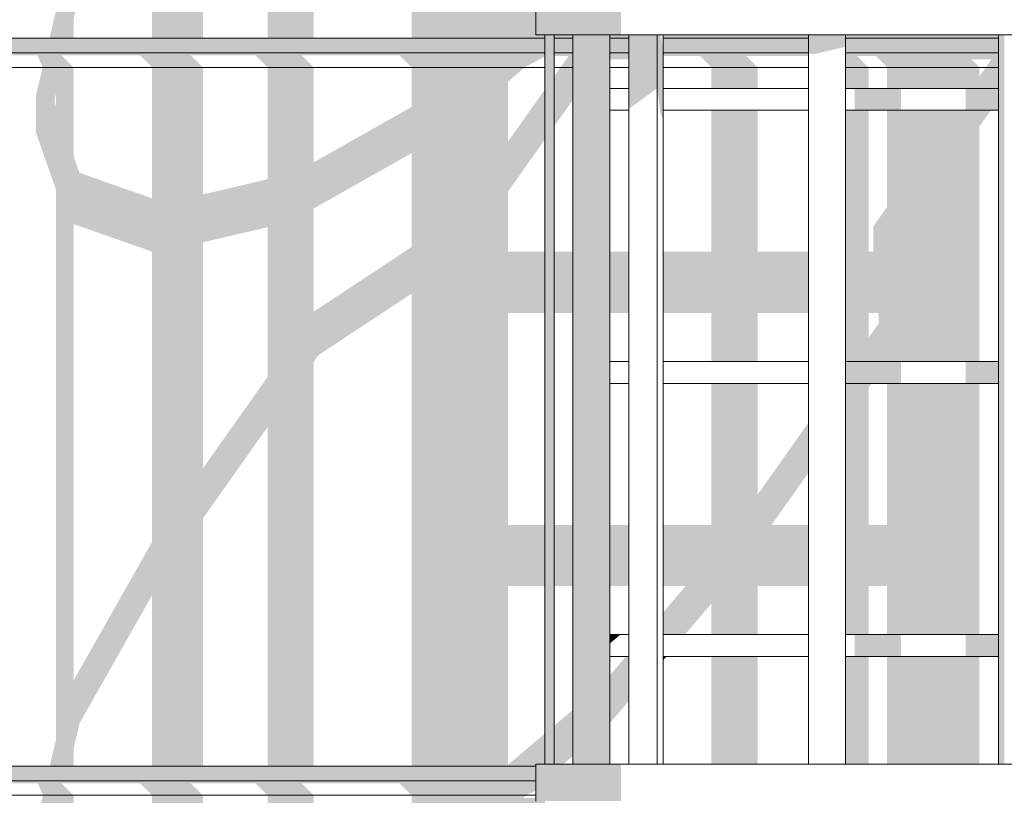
# Model space of a CAD drawing. Header units: millimetres. Extents: x -18574 to 23816, y -5698 to 8610.
# Tile 10 of 22: x -14744 to -13391, y 4280 to 5345. Entities that reach past the tile are written whole.
import ezdxf

# ---------------------------------------------------------------- set-up
doc = ezdxf.new("R2010")
doc.units = ezdxf.units.MM
doc.header["$MEASUREMENT"] = 0
doc.linetypes.add('Wipeout_Contour', pattern=[1000, 0, -1000])
doc.layers.add('Nowe_A__SCIANY', color=7, linetype='Continuous')
doc.layers.add('Nowe_A_WN_WYPOSAZENIE', color=7, linetype='Continuous')
doc.layers.add('Nowe_A__SCIANY_Nr_pióra__87', color=7, linetype='Continuous', lineweight=13)
doc.layers.add('Nowe_A_WN_WYPOSAZENIE_Nr_pióra__4', color=7, linetype='Continuous', lineweight=13)

# ---------------------------------------------------------------- blocks, each defined once
blk = doc.blocks.new('ElemPrzekroju_3_1')
at = {"color": 254, "linetype": 'Wipeout_Contour', "lineweight": 0, "ltscale": 122105.966835}
blk.add_wipeout([(-14022.3, 6117.6), (-14850, 5895.8), (-14850, 5320), (-14022.3, 5320), (-14022.3, 5324.7), (-14035, 5324.7), (-14035, 5375.5), (-14022.3, 5375.5)], dxfattribs=at).dxf.layer = 'Nowe_A__SCIANY'
at = {"color": 254, "linetype": 'Wipeout_Contour', "lineweight": 0, "ltscale": 59898.571011}
blk.add_wipeout([(-13984.2, 5324.7), (-14009.6, 5324.7), (-14009.6, 5320), (-13984.2, 5320)], dxfattribs=at).dxf.layer = 'Nowe_A__SCIANY'
at = {"color": 254, "linetype": 'Wipeout_Contour', "lineweight": 0, "ltscale": 59612.008208}
blk.add_wipeout([(-13933.4, 5324.7), (-13933.4, 5320), (-13907, 5320), (-13907, 5324.7)], dxfattribs=at).dxf.layer = 'Nowe_A__SCIANY'
at = {"color": 254, "linetype": 'Wipeout_Contour', "lineweight": 0, "ltscale": 59014.686827}
blk.add_wipeout([(-13859.9, 5320), (-13660.4, 5320), (-13660.4, 5324.7), (-13859.9, 5324.7)], dxfattribs=at).dxf.layer = 'Nowe_A__SCIANY'
at = {"color": 254, "linetype": 'Wipeout_Contour', "lineweight": 0, "ltscale": 58062.411273}
blk.add_wipeout([(-13399.6, 5324.7), (-13609.6, 5324.7), (-13609.6, 5320), (-13399.6, 5320)], dxfattribs=at).dxf.layer = 'Nowe_A__SCIANY'
at = {"color": 254, "linetype": 'Wipeout_Contour', "lineweight": 0, "ltscale": 59233.173174}
blk.add_wipeout([(-13933.4, 5221.1), (-13933.4, 4875.9), (-13907, 4875.9), (-13907, 5221.1)], dxfattribs=at).dxf.layer = 'Nowe_A__SCIANY'
at = {"color": 254, "linetype": 'Wipeout_Contour', "lineweight": 0, "ltscale": 58631.967353}
blk.add_wipeout([(-13660.4, 5221.1), (-13859.9, 5221.1), (-13859.9, 4875.9), (-13660.4, 4875.9)], dxfattribs=at).dxf.layer = 'Nowe_A__SCIANY'
at = {"color": 254, "linetype": 'Wipeout_Contour', "lineweight": 0, "ltscale": 57673.354341}
blk.add_wipeout([(-13609.6, 4875.9), (-13399.6, 4875.9), (-13399.6, 5221.1), (-13609.6, 5221.1)], dxfattribs=at).dxf.layer = 'Nowe_A__SCIANY'
at = {"color": 254, "linetype": 'Wipeout_Contour', "lineweight": 0, "ltscale": 58738.587099}
blk.add_wipeout([(-13933.4, 4500.8), (-13907, 4500.8), (-13907, 4845.9), (-13933.4, 4845.9)], dxfattribs=at).dxf.layer = 'Nowe_A__SCIANY'
at = {"color": 254, "linetype": 'Wipeout_Contour', "lineweight": 0, "ltscale": 58132.246881}
blk.add_wipeout([(-13859.9, 4845.9), (-13859.9, 4500.8), (-13660.4, 4500.8), (-13660.4, 4845.9)], dxfattribs=at).dxf.layer = 'Nowe_A__SCIANY'
at = {"color": 254, "linetype": 'Wipeout_Contour', "lineweight": 0, "ltscale": 57165.253625}
blk.add_wipeout([(-13399.6, 4845.9), (-13609.6, 4845.9), (-13609.6, 4500.8), (-13399.6, 4500.8)], dxfattribs=at).dxf.layer = 'Nowe_A__SCIANY'
at = {"color": 254, "linetype": 'Wipeout_Contour', "lineweight": 0, "ltscale": 58392.936812}
blk.add_wipeout([(-13933.4, 4470.8), (-13933.4, 4322.8), (-13907, 4322.8), (-13907, 4470.8)], dxfattribs=at).dxf.layer = 'Nowe_A__SCIANY'
at = {"color": 254, "linetype": 'Wipeout_Contour', "lineweight": 0, "ltscale": 57782.962086}
blk.add_wipeout([(-13859.9, 4470.8), (-13859.9, 4322.8), (-13660.4, 4322.8), (-13660.4, 4470.8)], dxfattribs=at).dxf.layer = 'Nowe_A__SCIANY'
at = {"color": 254, "linetype": 'Wipeout_Contour', "lineweight": 0, "ltscale": 56810.033763}
blk.add_wipeout([(-13399.6, 4470.8), (-13609.6, 4470.8), (-13609.6, 4322.8), (-13399.6, 4322.8)], dxfattribs=at).dxf.layer = 'Nowe_A__SCIANY'
at = {"layer": 'Nowe_A__SCIANY', "linetype": 'Continuous', "lineweight": 0, "true_color": 0x000000}
for points in [[(-13859.9, 4942.7), (-13793.8, 4942.7), (-13793.8, 4875.9), (-13730.3, 4875.9), (-13730.3, 4942.7), (-13660.4, 4942.7), (-13660.4, 5026.6), (-13730.3, 5026.6), (-13730.3, 5221.1), (-13793.8, 5221.1), (-13793.8, 5026.6), (-13859.9, 5026.6)], [(-13933.4, 5026.6), (-13933.4, 4942.7), (-13907, 4942.7), (-13907, 5026.6)], [(-13793.8, 4651.4), (-13859.9, 4651.4), (-13859.9, 4567.5), (-13829.1, 4567.5), (-13859.9, 4531.1), (-13859.9, 4500.8), (-13829.9, 4500.8), (-13793.8, 4543.4), (-13793.8, 4500.8), (-13730.3, 4500.8), (-13730.3, 4567.5), (-13660.4, 4567.5), (-13660.4, 4651.4), (-13711.1, 4651.4), (-13660.4, 4723.1), (-13660.4, 4791.9), (-13730.3, 4693), (-13730.3, 4845.9), (-13793.8, 4845.9)], [(-13609.6, 4500.8), (-13577.9, 4500.8), (-13577.9, 4567.5), (-13552.5, 4567.5), (-13552.5, 4500.8), (-13425.5, 4500.8), (-13425.5, 4845.9), (-13552.5, 4845.9), (-13552.5, 4651.4), (-13577.9, 4651.4), (-13577.9, 4839.8), (-13573.5, 4845.9), (-13609.6, 4845.9)], [(-13933.4, 4651.4), (-13933.4, 4567.5), (-13907, 4567.5), (-13907, 4651.4)], [(-13933.4, 4378.8), (-13907, 4409.8), (-13907, 4470.8), (-13911.1, 4470.8), (-13933.4, 4444.5)], [(-13859.9, 4465.4), (-13855.4, 4470.8), (-13859.9, 4470.8)], [(-13730.3, 4470.8), (-13793.8, 4470.8), (-13793.8, 4322.8), (-13730.3, 4322.8)], [(-13609.6, 4470.8), (-13609.6, 4322.8), (-13577.9, 4322.8), (-13577.9, 4470.8)], [(-13425.5, 4470.8), (-13552.5, 4470.8), (-13552.5, 4322.8), (-13425.5, 4322.8)]]:
    blk.add_hatch(color=18, dxfattribs=at).paths.add_polyline_path(points)
h = blk.add_hatch(color=18, dxfattribs=at)
h.paths.add_polyline_path([(-13609.6, 5221.1), (-13609.6, 4875.9), (-13425.5, 4875.9), (-13425.5, 5199), (-13409.9, 5221.1), (-13552.5, 5221.1), (-13552.5, 5088.2), (-13571.5, 5061.2), (-13571.5, 5026.6), (-13577.9, 5026.6), (-13577.9, 5221.1)])
h.paths.add_polyline_path([(-13577.9, 4908.6), (-13577.9, 4942.7), (-13564.7, 4942.7), (-13563.3, 4929.2)], flags=0)
at = {"color": 254, "linetype": 'Wipeout_Contour', "lineweight": 0, "ltscale": 61548.517775}
blk.add_wipeout([(-14850, 5320), (-14870, 5300), (-14022.3, 5300), (-14022.3, 5320)], dxfattribs=at).dxf.layer = 'Nowe_A__SCIANY'
at = {"color": 254, "linetype": 'Wipeout_Contour', "lineweight": 0, "ltscale": 59881.008269}
blk.add_wipeout([(-14009.6, 5320), (-14009.6, 5300), (-13984.2, 5300), (-13984.2, 5320)], dxfattribs=at).dxf.layer = 'Nowe_A__SCIANY'
at = {"color": 254, "linetype": 'Wipeout_Contour', "lineweight": 0, "ltscale": 59594.36111}
blk.add_wipeout([(-13933.4, 5320), (-13933.4, 5300), (-13907, 5300), (-13907, 5320)], dxfattribs=at).dxf.layer = 'Nowe_A__SCIANY'
at = {"color": 254, "linetype": 'Wipeout_Contour', "lineweight": 0, "ltscale": 58996.86059}
blk.add_wipeout([(-13859.9, 5320), (-13859.9, 5300), (-13660.4, 5300), (-13660.4, 5320)], dxfattribs=at).dxf.layer = 'Nowe_A__SCIANY'
at = {"color": 254, "linetype": 'Wipeout_Contour', "lineweight": 0, "ltscale": 58044.29219}
blk.add_wipeout([(-13609.6, 5300), (-13399.6, 5300), (-13399.6, 5320), (-13609.6, 5320)], dxfattribs=at).dxf.layer = 'Nowe_A__SCIANY'
at = {"layer": 'Nowe_A__SCIANY', "linetype": 'Continuous', "lineweight": 0, "true_color": 0x000000}
h = blk.add_hatch(color=18, dxfattribs=at)
h.paths.add_polyline_path([(-14022.3, 6117.6), (-14850, 5895.8), (-14850, 5861.5), (-14693.9, 5903.3), (-14693.9, 5358.2), (-14702.8, 5320), (-14669.7, 5320), (-14669.7, 5346.5), (-14661.7, 5380.7), (-14562, 5556.7), (-14562, 5320), (-14492.2, 5320), (-14492.2, 5662.2), (-14403.3, 5787.9), (-14403.3, 5320), (-14339.8, 5320), (-14339.8, 5877.7), (-14333.4, 5886.7), (-14205.5, 5971.1), (-14205.5, 5320), (-14022.3, 5320), (-14022.3, 5324.7), (-14035, 5324.7), (-14035, 5375.5), (-14022.3, 5375.5), (-14022.3, 5401.7), (-14073.1, 5401.7), (-14073.1, 5693), (-14022.3, 5693), (-14022.3, 5776.9), (-14073.1, 5776.9), (-14073.1, 6068.1), (-14022.3, 6068.1)])
h.paths.add_polyline_path([(-14669.7, 5439.8), (-14669.7, 5909.8), (-14562, 5938.6), (-14562, 5629.9)], flags=0)
h.paths.add_polyline_path([(-14492.2, 5730.9), (-14492.2, 5957.3), (-14403.3, 5981.2), (-14403.3, 5856.7)], flags=0)
h.paths.add_polyline_path([(-14207.9, 6033.5), (-14339.8, 5946.5), (-14339.8, 5998.2)], flags=0)
for points in [[(-14850, 5320), (-14870, 5300), (-14022.3, 5300), (-14022.3, 5320)], [(-13984.2, 5324.7), (-14009.6, 5324.7), (-14009.6, 5320), (-13984.2, 5320)], [(-14009.6, 5320), (-14009.6, 5300), (-13984.2, 5300), (-13984.2, 5320)], [(-13933.4, 5324.7), (-13933.4, 5320), (-13907, 5320), (-13907, 5324.7)], [(-13933.4, 5320), (-13933.4, 5300), (-13907, 5300), (-13907, 5320)], [(-13859.9, 5320), (-13660.4, 5320), (-13660.4, 5324.7), (-13859.9, 5324.7)], [(-13859.9, 5320), (-13859.9, 5300), (-13660.4, 5300), (-13660.4, 5320)], [(-13399.6, 5324.7), (-13609.6, 5324.7), (-13609.6, 5320), (-13399.6, 5320)], [(-13609.6, 5300), (-13399.6, 5300), (-13399.6, 5320), (-13609.6, 5320)]]:
    blk.add_hatch(color=18, dxfattribs=at).paths.add_polyline_path(points)
at = {"layer": 'Nowe_A__SCIANY_Nr_pióra__87', "color": 7, "linetype": 'Continuous', "lineweight": 13}
for p, q in [((-14850, 5320), (-14022.3, 5320)), ((-14009.6, 5320), (-13984.2, 5320)), ((-13933.4, 5320), (-13907, 5320)), ((-13859.9, 5320), (-13660.4, 5320)), ((-13609.6, 5320), (-13399.6, 5320))]:
    blk.add_line(p, q, dxfattribs=at)
at = {"color": 254, "linetype": 'Wipeout_Contour', "lineweight": 0, "ltscale": 61520.929946}
blk.add_wipeout([(-14022.3, 5300), (-14870, 5300), (-14850, 5280), (-14022.3, 5280)], dxfattribs=at).dxf.layer = 'Nowe_A__SCIANY'
at = {"color": 254, "linetype": 'Wipeout_Contour', "lineweight": 0, "ltscale": 59852.678721}
blk.add_wipeout([(-13984.2, 5300), (-14009.6, 5300), (-14009.6, 5280), (-13984.2, 5280)], dxfattribs=at).dxf.layer = 'Nowe_A__SCIANY'
at = {"color": 254, "linetype": 'Wipeout_Contour', "lineweight": 0, "ltscale": 59565.895232}
blk.add_wipeout([(-13933.4, 5300), (-13933.4, 5280), (-13907, 5280), (-13907, 5300)], dxfattribs=at).dxf.layer = 'Nowe_A__SCIANY'
at = {"color": 254, "linetype": 'Wipeout_Contour', "lineweight": 0, "ltscale": 58968.105141}
blk.add_wipeout([(-13660.4, 5300), (-13859.9, 5300), (-13859.9, 5280), (-13660.4, 5280)], dxfattribs=at).dxf.layer = 'Nowe_A__SCIANY'
at = {"color": 254, "linetype": 'Wipeout_Contour', "lineweight": 0, "ltscale": 58015.064436}
blk.add_wipeout([(-13609.6, 5300), (-13609.6, 5280), (-13399.6, 5280), (-13399.6, 5300)], dxfattribs=at).dxf.layer = 'Nowe_A__SCIANY'
at = {"layer": 'Nowe_A__SCIANY', "linetype": 'Continuous', "lineweight": 0, "true_color": 0x000000}
blk.add_hatch(color=18, dxfattribs=at).paths.add_polyline_path([(-13933.4, 5291.1), (-13907, 5291.1), (-13907, 5300), (-13933.4, 5300)])
at = {"layer": 'Nowe_A__SCIANY_Nr_pióra__87', "color": 7, "linetype": 'Continuous', "lineweight": 13}
for p, q in [((-14870, 5300), (-14022.3, 5300)), ((-14009.6, 5300), (-13984.2, 5300)), ((-13933.4, 5300), (-13907, 5300)), ((-13859.9, 5300), (-13660.4, 5300)), ((-13609.6, 5300), (-13399.6, 5300))]:
    blk.add_line(p, q, dxfattribs=at)
at = {"color": 254, "linetype": 'Wipeout_Contour', "lineweight": 0, "ltscale": 90254.236484}
blk.add_wipeout([(-14850, 4320), (-14035, 4320), (-14035, 4322.8), (-14022.3, 4322.8), (-14022.3, 5280), (-14850, 5280)], dxfattribs=at).dxf.layer = 'Nowe_A__SCIANY'
at = {"color": 254, "linetype": 'Wipeout_Contour', "lineweight": 0, "ltscale": 59217.658356}
blk.add_wipeout([(-13984.2, 5280), (-14009.6, 5280), (-14009.6, 4322.8), (-13984.2, 4322.8)], dxfattribs=at).dxf.layer = 'Nowe_A__SCIANY'
at = {"color": 254, "linetype": 'Wipeout_Contour', "lineweight": 0, "ltscale": 59531.219496}
blk.add_wipeout([(-13933.4, 5251.1), (-13907, 5251.1), (-13907, 5280), (-13933.4, 5280)], dxfattribs=at).dxf.layer = 'Nowe_A__SCIANY'
at = {"color": 254, "linetype": 'Wipeout_Contour', "lineweight": 0, "ltscale": 58933.075979}
blk.add_wipeout([(-13859.9, 5251.1), (-13660.4, 5251.1), (-13660.4, 5280), (-13859.9, 5280)], dxfattribs=at).dxf.layer = 'Nowe_A__SCIANY'
at = {"color": 254, "linetype": 'Wipeout_Contour', "lineweight": 0, "ltscale": 57979.459464}
blk.add_wipeout([(-13399.6, 5280), (-13609.6, 5280), (-13609.6, 5251.1), (-13399.6, 5251.1)], dxfattribs=at).dxf.layer = 'Nowe_A__SCIANY'
at = {"layer": 'Nowe_A__SCIANY', "linetype": 'Continuous', "lineweight": 0, "true_color": 0x000000}
for points in [[(-14022.3, 5300), (-14870, 5300), (-14866.6, 5296.6), (-14719.4, 5296.6), (-14712.2, 5280), (-14669.7, 5280), (-14686.3, 5296.6), (-14578.6, 5296.6), (-14562, 5280), (-14492.2, 5280), (-14508.7, 5296.6), (-14419.8, 5296.6), (-14403.3, 5280), (-14339.8, 5280), (-14356.3, 5296.6), (-14222.1, 5296.6), (-14205.5, 5280), (-14049.9, 5280), (-14022.3, 5295)], [(-14000.9, 5280), (-13984.2, 5280), (-13984.2, 5300), (-14009.6, 5300), (-14009.6, 5295.7), (-13989.8, 5295.7)], [(-13859.9, 5295.7), (-13809.4, 5295.7), (-13793.8, 5280), (-13730.3, 5280), (-13745.9, 5295.7), (-13660.4, 5295.7), (-13660.4, 5300), (-13859.9, 5300)], [(-13609.6, 5300), (-13609.6, 5280), (-13577.9, 5280), (-13593.5, 5295.7), (-13568.1, 5295.7), (-13552.5, 5280), (-13425.5, 5280), (-13436.6, 5291.1), (-13409, 5291.1), (-13416.8, 5280), (-13399.6, 5280), (-13399.6, 5300)], [(-14009.6, 5267.8), (-14009.6, 5199), (-13984.2, 5234.9), (-13984.2, 5280), (-14000.9, 5280)], [(-13730.3, 5280), (-13793.8, 5280), (-13793.8, 5251.1), (-13730.3, 5251.1)], [(-13577.9, 5280), (-13609.6, 5280), (-13609.6, 5251.1), (-13577.9, 5251.1)], [(-13425.5, 5280), (-13552.5, 5280), (-13552.5, 5251.1), (-13399.6, 5251.1), (-13399.6, 5280), (-13416.8, 5280), (-13425.5, 5267.8)], [(-14009.6, 5026.6), (-14009.6, 4942.7), (-13984.2, 4942.7), (-13984.2, 5026.6)], [(-14009.6, 4651.4), (-14009.6, 4567.5), (-13984.2, 4567.5), (-13984.2, 4651.4)], [(-14009.6, 4322.8), (-13997.1, 4322.8), (-13984.2, 4333.8), (-13984.2, 4397.3), (-14009.6, 4375.7)]]:
    blk.add_hatch(color=18, dxfattribs=at).paths.add_polyline_path(points)
at = {"layer": 'Nowe_A__SCIANY_Nr_pióra__87', "color": 7, "linetype": 'Continuous', "lineweight": 13}
for p, q in [((-14850, 5280), (-14022.3, 5280)), ((-14009.6, 5280), (-13984.2, 5280)), ((-13933.4, 5280), (-13907, 5280)), ((-13859.9, 5280), (-13660.4, 5280)), ((-13609.6, 5280), (-13399.6, 5280))]:
    blk.add_line(p, q, dxfattribs=at)
at = {"color": 254, "linetype": 'Wipeout_Contour', "lineweight": 0, "ltscale": 60308.563625}
blk.add_wipeout([(-14850, 4320), (-14870, 4300), (-14035, 4300), (-14035, 4320)], dxfattribs=at).dxf.layer = 'Nowe_A__SCIANY'
at = {"layer": 'Nowe_A__SCIANY', "linetype": 'Continuous', "lineweight": 0, "true_color": 0x000000}
h = blk.add_hatch(color=18, dxfattribs=at)
h.paths.add_polyline_path([(-14712.2, 5280), (-14721.4, 5241.1), (-14721.4, 5190.3), (-14693.9, 5112.1), (-14693.9, 4356.3), (-14702.4, 4320), (-14669.7, 4320), (-14669.7, 4344.5), (-14661.7, 4378.8), (-14562, 4554.7), (-14562, 4320), (-14492.2, 4320), (-14492.2, 4660.2), (-14403.3, 4785.9), (-14403.3, 4320), (-14339.8, 4320), (-14339.8, 4875.7), (-14333.4, 4884.7), (-14205.5, 4969.1), (-14205.5, 4320), (-14035, 4320), (-14035, 4322.8), (-14022.3, 4322.8), (-14022.3, 4365), (-14073.1, 4321.9), (-14073.1, 4567.5), (-14022.3, 4567.5), (-14022.3, 4651.4), (-14073.1, 4651.4), (-14073.1, 4942.7), (-14022.3, 4942.7), (-14022.3, 5026.6), (-14073.1, 5026.6), (-14073.1, 5109.2), (-14022.3, 5181.1), (-14022.3, 5249.8), (-14073.1, 5178), (-14073.1, 5260.4), (-14049.9, 5280), (-14205.5, 5280), (-14205.5, 5225.6), (-14339.8, 5149.6), (-14339.8, 5280), (-14403.3, 5280), (-14403.3, 5126.2), (-14492.2, 5105.3), (-14492.2, 5280), (-14562, 5280), (-14562, 5100.1), (-14661.7, 5135.1), (-14669.7, 5158), (-14669.7, 5280)])
h.paths.add_polyline_path([(-14696.2, 5233.5), (-14693.9, 5243.6), (-14693.9, 5226.8)], flags=0)
h.paths.add_polyline_path([(-14669.7, 5064.7), (-14562, 5026.9), (-14562, 4628), (-14669.7, 4437.8)], flags=0)
h.paths.add_polyline_path([(-14492.2, 4729), (-14492.2, 5039.6), (-14403.3, 5060.4), (-14403.3, 4854.7)], flags=0)
h.paths.add_polyline_path([(-14339.8, 4944.5), (-14339.8, 5086.1), (-14205.5, 5162.1), (-14205.5, 5033.1)], flags=0)
blk.add_hatch(color=18, dxfattribs=at).paths.add_polyline_path([(-14850, 4320), (-14870, 4300), (-14035, 4300), (-14035, 4320)])
at = {"layer": 'Nowe_A__SCIANY_Nr_pióra__87', "color": 7, "linetype": 'Continuous', "lineweight": 13}
blk.add_line((-14850, 4320), (-14035, 4320), dxfattribs=at)
at = {"color": 254, "linetype": 'Wipeout_Contour', "lineweight": 0, "ltscale": 60285.720716}
blk.add_wipeout([(-14870, 4300), (-14850, 4280), (-14035, 4280), (-14035, 4300)], dxfattribs=at).dxf.layer = 'Nowe_A__SCIANY'
at = {"layer": 'Nowe_A__SCIANY', "linetype": 'Continuous', "lineweight": 0, "true_color": 0x000000}
blk.add_hatch(color=18, dxfattribs=at).paths.add_polyline_path([(-14866.6, 4296.6), (-14719, 4296.6), (-14711.8, 4280), (-14669.7, 4280), (-14686.3, 4296.6), (-14578.6, 4296.6), (-14562, 4280), (-14492.2, 4280), (-14508.7, 4296.6), (-14419.8, 4296.6), (-14403.3, 4280), (-14339.8, 4280), (-14356.3, 4296.6), (-14222.1, 4296.6), (-14205.5, 4280), (-14047.6, 4280), (-14035, 4286.8), (-14035, 4300), (-14870, 4300)])
h = blk.add_hatch(color=18, dxfattribs=at)
h.paths.add_polyline_path([(-14721.4, 4188.4), (-14693.9, 4110.1), (-14693.9, 3320), (-14663.1, 3320), (-14661.7, 3326), (-14562, 3502), (-14562, 3320), (-14492.2, 3320), (-14492.2, 3607.4), (-14403.3, 3733.2), (-14403.3, 3320), (-14339.8, 3320), (-14339.8, 3823), (-14333.4, 3831.9), (-14205.5, 3916.4), (-14205.5, 3320), (-14073.1, 3320), (-14073.1, 3442.1), (-14022.3, 3442.1), (-14022.3, 3526), (-14073.1, 3526), (-14073.1, 3817.2), (-14022.3, 3817.2), (-14022.3, 3901.1), (-14073.1, 3901.1), (-14073.1, 4056.4), (-14022.3, 4128.3), (-14022.3, 4272), (-14035, 4272), (-14035, 4276.3), (-14052, 4276.3), (-14047.6, 4280), (-14205.5, 4280), (-14205.5, 4223.6), (-14339.8, 4147.6), (-14339.8, 4280), (-14403.3, 4280), (-14403.3, 4124.2), (-14492.2, 4103.4), (-14492.2, 4280), (-14562, 4280), (-14562, 4098.1), (-14661.7, 4133.1), (-14669.7, 4156), (-14669.7, 4280), (-14711.8, 4280), (-14721.4, 4239.2)])
h.paths.add_polyline_path([(-14696.2, 4231.5), (-14693.9, 4241.6), (-14693.9, 4224.8)], flags=0)
h.paths.add_polyline_path([(-14562, 3575.2), (-14669.7, 3385), (-14669.7, 4062.7), (-14562, 4024.9)], flags=0)
h.paths.add_polyline_path([(-14403.3, 3801.9), (-14492.2, 3676.2), (-14492.2, 4037.6), (-14403.3, 4058.4)], flags=0)
h.paths.add_polyline_path([(-14339.8, 4084.1), (-14205.5, 4160.1), (-14205.5, 3980.3), (-14339.8, 3891.7)], flags=0)
h.paths.add_polyline_path([(-14073.1, 4192.4), (-14025.6, 4192.4), (-14073.1, 4125.2)], flags=0)
at = {"layer": 'Nowe_A__SCIANY_Nr_pióra__87', "color": 7, "linetype": 'Continuous', "lineweight": 13}
for p, q in [((-14870, 4300), (-14035, 4300)), ((-14850, 4280), (-14035, 4280))]:
    blk.add_line(p, q, dxfattribs=at)
blk = doc.blocks.new('ElemPrzekroju_7_1')
at = {"color": 254, "linetype": 'Wipeout_Contour', "lineweight": 0, "ltscale": 59321.380463}
blk.add_wipeout([(-14022.3, 5324.7), (-14022.3, 4322.8), (-14009.6, 4322.8), (-14009.6, 5324.7)], dxfattribs=at).dxf.layer = 'Nowe_A_WN_WYPOSAZENIE'
at = {"color": 254, "linetype": 'Wipeout_Contour', "lineweight": 0, "ltscale": 58747.44661}
blk.add_wipeout([(-13859.9, 5324.7), (-13868.1, 5324.7), (-13868.1, 4322.8), (-13859.9, 4322.8)], dxfattribs=at).dxf.layer = 'Nowe_A_WN_WYPOSAZENIE'
at = {"color": 254, "linetype": 'Wipeout_Contour', "lineweight": 0, "ltscale": 57883.230776}
blk.add_wipeout([(-13660.4, 4322.8), (-13609.6, 4322.8), (-13609.6, 5324.7), (-13660.4, 5324.7)], dxfattribs=at).dxf.layer = 'Nowe_A_WN_WYPOSAZENIE'
at = {"color": 254, "linetype": 'Wipeout_Contour', "lineweight": 0, "ltscale": 56981.475058}
blk.add_wipeout([(-13391.4, 5324.7), (-13399.6, 5324.7), (-13399.6, 4322.8), (-13391.4, 4322.8)], dxfattribs=at).dxf.layer = 'Nowe_A_WN_WYPOSAZENIE'
at = {"layer": 'Nowe_A_WN_WYPOSAZENIE', "linetype": 'Continuous', "lineweight": 0, "true_color": 0x000000}
blk.add_hatch(color=18, dxfattribs=at).paths.add_polyline_path([(-13391.4, 5324.7), (-13399.6, 5324.7), (-13399.6, 4322.8), (-13391.4, 4322.8)])
at = {"color": 254, "linetype": 'Wipeout_Contour', "lineweight": 0, "ltscale": 58836.353791}
blk.add_wipeout([(-13907, 4322.8), (-13868.1, 4322.8), (-13868.1, 5324.7), (-13907, 5324.7)], dxfattribs=at).dxf.layer = 'Nowe_A_WN_WYPOSAZENIE'
at = {"color": 254, "linetype": 'Wipeout_Contour', "lineweight": 0, "ltscale": 58891.061708}
blk.add_wipeout([(-13859.9, 5251.1), (-13859.9, 5221.1), (-13660.4, 5221.1), (-13660.4, 5251.1)], dxfattribs=at).dxf.layer = 'Nowe_A_WN_WYPOSAZENIE'
at = {"color": 254, "linetype": 'Wipeout_Contour', "lineweight": 0, "ltscale": 58374.212678}
blk.add_wipeout([(-13859.9, 4845.9), (-13660.4, 4845.9), (-13660.4, 4875.9), (-13859.9, 4875.9)], dxfattribs=at).dxf.layer = 'Nowe_A_WN_WYPOSAZENIE'
at = {"color": 254, "linetype": 'Wipeout_Contour', "lineweight": 0, "ltscale": 57891.656767}
blk.add_wipeout([(-13859.9, 4500.8), (-13859.9, 4470.8), (-13660.4, 4470.8), (-13660.4, 4500.8)], dxfattribs=at).dxf.layer = 'Nowe_A_WN_WYPOSAZENIE'
at = {"layer": 'Nowe_A_WN_WYPOSAZENIE_Nr_pióra__4', "color": 7, "linetype": 'Continuous', "lineweight": 13}
for p, q in [((-13660.4, 5251.1), (-13859.9, 5251.1)), ((-13660.4, 5221.1), (-13859.9, 5221.1)), ((-13660.4, 4875.9), (-13859.9, 4875.9)), ((-13660.4, 4845.9), (-13859.9, 4845.9)), ((-13660.4, 4500.8), (-13859.9, 4500.8)), ((-13660.4, 4470.8), (-13859.9, 4470.8))]:
    blk.add_line(p, q, dxfattribs=at)
at = {"color": 254, "linetype": 'Wipeout_Contour', "lineweight": 0, "ltscale": 57777.687271}
blk.add_wipeout([(-13352.1, 5324.7), (-13352.1, 5375.5), (-13481.9, 5375.5), (-13481.9, 5324.7)], dxfattribs=at).dxf.layer = 'Nowe_A_WN_WYPOSAZENIE'
at = {"color": 254, "linetype": 'Wipeout_Contour', "lineweight": 0, "ltscale": 57936.753275}
blk.add_wipeout([(-13609.6, 5251.1), (-13609.6, 5221.1), (-13399.6, 5221.1), (-13399.6, 5251.1)], dxfattribs=at).dxf.layer = 'Nowe_A_WN_WYPOSAZENIE'
at = {"color": 254, "linetype": 'Wipeout_Contour', "lineweight": 0, "ltscale": 57411.310676}
blk.add_wipeout([(-13609.6, 4845.9), (-13399.6, 4845.9), (-13399.6, 4875.9), (-13609.6, 4875.9)], dxfattribs=at).dxf.layer = 'Nowe_A_WN_WYPOSAZENIE'
at = {"color": 254, "linetype": 'Wipeout_Contour', "lineweight": 0, "ltscale": 56920.589223}
blk.add_wipeout([(-13399.6, 4500.8), (-13609.6, 4500.8), (-13609.6, 4470.8), (-13399.6, 4470.8)], dxfattribs=at).dxf.layer = 'Nowe_A_WN_WYPOSAZENIE'
at = {"color": 254, "linetype": 'Wipeout_Contour', "lineweight": 0, "ltscale": 56353.811097}
blk.add_wipeout([(-13352.1, 4272), (-13352.1, 4322.8), (-13481.9, 4322.8), (-13481.9, 4272)], dxfattribs=at).dxf.layer = 'Nowe_A_WN_WYPOSAZENIE'
at = {"layer": 'Nowe_A_WN_WYPOSAZENIE', "linetype": 'Continuous', "lineweight": 0, "true_color": 0x000000}
for points in [[(-13596.9, 5221.1), (-13533.4, 5221.1), (-13533.4, 5251.1), (-13596.9, 5251.1)], [(-13399.6, 5251.1), (-13444.5, 5251.1), (-13444.5, 5221.1), (-13399.6, 5221.1)], [(-13609.6, 4845.9), (-13533.4, 4845.9), (-13533.4, 4875.9), (-13606.8, 4875.9), (-13609.6, 4872.7)], [(-13444.5, 4875.9), (-13444.5, 4845.9), (-13399.6, 4845.9), (-13399.6, 4875.9)], [(-13533.4, 4500.8), (-13596.9, 4500.8), (-13596.9, 4470.8), (-13533.4, 4470.8)], [(-13399.6, 4500.8), (-13444.5, 4500.8), (-13444.5, 4470.8), (-13399.6, 4470.8)]]:
    blk.add_hatch(color=18, dxfattribs=at).paths.add_polyline_path(points)
at = {"layer": 'Nowe_A_WN_WYPOSAZENIE_Nr_pióra__4', "color": 7, "linetype": 'Continuous', "lineweight": 13}
for p, q in [((-13399.6, 4322.8), (-13399.6, 5324.7)), ((-13399.6, 5251.1), (-13609.6, 5251.1)), ((-13399.6, 5221.1), (-13609.6, 5221.1)), ((-13399.6, 4875.9), (-13609.6, 4875.9)), ((-13399.6, 4845.9), (-13609.6, 4845.9)), ((-13399.6, 4500.8), (-13609.6, 4500.8)), ((-13399.6, 4470.8), (-13609.6, 4470.8))]:
    blk.add_line(p, q, dxfattribs=at)
at = {"color": 254, "linetype": 'Wipeout_Contour', "lineweight": 0, "ltscale": 58303.542436}
blk.add_wipeout([(-13481.9, 5324.7), (-13481.9, 5375.5), (-13635, 5375.5), (-13635, 5324.7)], dxfattribs=at).dxf.layer = 'Nowe_A_WN_WYPOSAZENIE'
at = {"color": 254, "linetype": 'Wipeout_Contour', "lineweight": 0, "ltscale": 56892.818744}
blk.add_wipeout([(-13481.9, 4272), (-13481.9, 4322.8), (-13635, 4322.8), (-13635, 4272)], dxfattribs=at).dxf.layer = 'Nowe_A_WN_WYPOSAZENIE'
at = {"layer": 'Nowe_A_WN_WYPOSAZENIE_Nr_pióra__4', "color": 7, "linetype": 'Continuous', "lineweight": 13}
for p, q in [((-13609.6, 4322.8), (-13609.6, 5324.7)), ((-13352.1, 5324.7), (-13481.9, 5324.7)), ((-13352.1, 4322.8), (-13481.9, 4322.8))]:
    blk.add_line(p, q, dxfattribs=at)
at = {"color": 254, "linetype": 'Wipeout_Contour', "lineweight": 0, "ltscale": 58873.522421}
blk.add_wipeout([(-13635, 5324.7), (-13635, 5375.5), (-13788, 5375.5), (-13788, 5324.7)], dxfattribs=at).dxf.layer = 'Nowe_A_WN_WYPOSAZENIE'
at = {"color": 254, "linetype": 'Wipeout_Contour', "lineweight": 0, "ltscale": 57476.7907}
blk.add_wipeout([(-13635, 4272), (-13635, 4322.8), (-13788, 4322.8), (-13788, 4272)], dxfattribs=at).dxf.layer = 'Nowe_A_WN_WYPOSAZENIE'
at = {"layer": 'Nowe_A_WN_WYPOSAZENIE', "linetype": 'Continuous', "lineweight": 0, "true_color": 0x000000}
blk.add_hatch(color=18, dxfattribs=at).paths.add_polyline_path([(-13660.4, 5324.7), (-13660.4, 5300), (-13654, 5297.8), (-13609.6, 5308.2), (-13609.6, 5324.7)])
at = {"layer": 'Nowe_A_WN_WYPOSAZENIE_Nr_pióra__4', "color": 7, "linetype": 'Continuous', "lineweight": 13}
for p, q in [((-13660.4, 4322.8), (-13660.4, 5324.7)), ((-13481.9, 5324.7), (-13635, 5324.7)), ((-13481.9, 4322.8), (-13635, 4322.8))]:
    blk.add_line(p, q, dxfattribs=at)
at = {"color": 254, "linetype": 'Wipeout_Contour', "lineweight": 0, "ltscale": 59400.834436}
blk.add_wipeout([(-13788, 5324.7), (-13788, 5375.5), (-13917.8, 5375.5), (-13917.8, 5324.7)], dxfattribs=at).dxf.layer = 'Nowe_A_WN_WYPOSAZENIE'
at = {"color": 254, "linetype": 'Wipeout_Contour', "lineweight": 0, "ltscale": 58016.809056}
blk.add_wipeout([(-13788, 4272), (-13788, 4322.8), (-13917.8, 4322.8), (-13917.8, 4272)], dxfattribs=at).dxf.layer = 'Nowe_A_WN_WYPOSAZENIE'
at = {"layer": 'Nowe_A_WN_WYPOSAZENIE', "linetype": 'Continuous', "lineweight": 0, "true_color": 0x000000}
blk.add_hatch(color=18, dxfattribs=at).paths.add_polyline_path([(-13868.1, 5251.3), (-13863.9, 5217.5), (-13859.9, 5207.9), (-13859.9, 5301.2), (-13862.9, 5324.7), (-13868.1, 5324.7)])
at = {"layer": 'Nowe_A_WN_WYPOSAZENIE_Nr_pióra__4', "color": 7, "linetype": 'Continuous', "lineweight": 13}
for p, q in [((-13868.1, 4322.8), (-13868.1, 5324.7)), ((-13859.9, 4322.8), (-13859.9, 5324.7)), ((-13635, 5324.7), (-13788, 5324.7)), ((-13635, 4322.8), (-13788, 4322.8))]:
    blk.add_line(p, q, dxfattribs=at)
at = {"color": 254, "linetype": 'Wipeout_Contour', "lineweight": 0, "ltscale": 59804.877209}
blk.add_wipeout([(-13917.8, 5324.7), (-13917.8, 5375.5), (-14004.5, 5375.5), (-14004.5, 5324.7)], dxfattribs=at).dxf.layer = 'Nowe_A_WN_WYPOSAZENIE'
at = {"color": 254, "linetype": 'Wipeout_Contour', "lineweight": 0, "ltscale": 58430.436712}
blk.add_wipeout([(-13917.8, 4272), (-13917.8, 4322.8), (-14004.5, 4322.8), (-14004.5, 4272)], dxfattribs=at).dxf.layer = 'Nowe_A_WN_WYPOSAZENIE'
at = {"layer": 'Nowe_A_WN_WYPOSAZENIE', "linetype": 'Continuous', "lineweight": 0, "true_color": 0x000000}
for points in [[(-13917.8, 5324.7), (-13917.8, 5375.5), (-14004.5, 5375.5), (-14004.5, 5324.7)], [(-13917.8, 4272), (-13917.8, 4322.8), (-14004.5, 4322.8), (-14004.5, 4272)]]:
    blk.add_hatch(color=18, dxfattribs=at).paths.add_polyline_path(points)
at = {"layer": 'Nowe_A_WN_WYPOSAZENIE_Nr_pióra__4', "color": 7, "linetype": 'Continuous', "lineweight": 13}
for p, q in [((-13788, 5324.7), (-13917.8, 5324.7)), ((-13788, 4322.8), (-13917.8, 4322.8))]:
    blk.add_line(p, q, dxfattribs=at)
at = {"color": 254, "linetype": 'Wipeout_Contour', "lineweight": 0, "ltscale": 60023.704906}
blk.add_wipeout([(-14004.5, 5324.7), (-14004.5, 5375.5), (-14035, 5375.5), (-14035, 5324.7)], dxfattribs=at).dxf.layer = 'Nowe_A_WN_WYPOSAZENIE'
at = {"color": 254, "linetype": 'Wipeout_Contour', "lineweight": 0, "ltscale": 59105.365061}
blk.add_wipeout([(-13933.4, 5324.7), (-13984.2, 5324.7), (-13984.2, 4322.8), (-13933.4, 4322.8)], dxfattribs=at).dxf.layer = 'Nowe_A_WN_WYPOSAZENIE'
at = {"color": 254, "linetype": 'Wipeout_Contour', "lineweight": 0, "ltscale": 58654.40191}
blk.add_wipeout([(-14004.5, 4272), (-14004.5, 4322.8), (-14035, 4322.8), (-14035, 4272)], dxfattribs=at).dxf.layer = 'Nowe_A_WN_WYPOSAZENIE'
at = {"layer": 'Nowe_A_WN_WYPOSAZENIE', "linetype": 'Continuous', "lineweight": 0, "true_color": 0x000000}
for points in [[(-14004.5, 5324.7), (-14004.5, 5375.5), (-14035, 5375.5), (-14035, 5324.7)], [(-14022.3, 5324.7), (-14022.3, 4322.8), (-14009.6, 4322.8), (-14009.6, 5324.7)], [(-14004.5, 4272), (-14004.5, 4322.8), (-14035, 4322.8), (-14035, 4272)]]:
    blk.add_hatch(color=18, dxfattribs=at).paths.add_polyline_path(points)
at = {"layer": 'Nowe_A_WN_WYPOSAZENIE_Nr_pióra__4', "color": 7, "linetype": 'Continuous', "lineweight": 13}
for p, q in [((-14035, 5324.7), (-14035, 5375.5)), ((-14004.5, 5324.7), (-14035, 5324.7)), ((-14022.3, 4322.8), (-14022.3, 5324.7)), ((-14009.6, 4322.8), (-14009.6, 5324.7)), ((-13917.8, 5324.7), (-14004.5, 5324.7)), ((-13984.2, 4322.8), (-13984.2, 5324.7)), ((-14004.5, 4322.8), (-14035, 4322.8)), ((-14035, 4272), (-14035, 4322.8)), ((-13917.8, 4322.8), (-14004.5, 4322.8))]:
    blk.add_line(p, q, dxfattribs=at)
at = {"color": 254, "linetype": 'Wipeout_Contour', "lineweight": 0, "ltscale": 59489.629131}
blk.add_wipeout([(-13933.4, 5251.1), (-13933.4, 5221.1), (-13907, 5221.1), (-13907, 5251.1)], dxfattribs=at).dxf.layer = 'Nowe_A_WN_WYPOSAZENIE'
at = {"color": 254, "linetype": 'Wipeout_Contour', "lineweight": 0, "ltscale": 58978.046674}
blk.add_wipeout([(-13907, 4875.9), (-13933.4, 4875.9), (-13933.4, 4845.9), (-13907, 4845.9)], dxfattribs=at).dxf.layer = 'Nowe_A_WN_WYPOSAZENIE'
at = {"color": 254, "linetype": 'Wipeout_Contour', "lineweight": 0, "ltscale": 58500.491992}
blk.add_wipeout([(-13907, 4500.8), (-13933.4, 4500.8), (-13933.4, 4470.8), (-13907, 4470.8)], dxfattribs=at).dxf.layer = 'Nowe_A_WN_WYPOSAZENIE'
at = {"layer": 'Nowe_A_WN_WYPOSAZENIE', "linetype": 'Continuous', "lineweight": 0, "true_color": 0x000000}
for points in [[(-13933.4, 5324.7), (-13984.2, 5324.7), (-13984.2, 4322.8), (-13933.4, 4322.8)], [(-13868.1, 5324.7), (-13907, 5324.7), (-13907, 5222.9), (-13868.1, 5251.3)], [(-13933.4, 4500.8), (-13933.4, 4488.3), (-13918.7, 4500.8)]]:
    blk.add_hatch(color=18, dxfattribs=at).paths.add_polyline_path(points)
at = {"layer": 'Nowe_A_WN_WYPOSAZENIE_Nr_pióra__4', "color": 7, "linetype": 'Continuous', "lineweight": 13}
for p, q in [((-13933.4, 4322.8), (-13933.4, 5324.7)), ((-13907, 4322.8), (-13907, 5324.7)), ((-13907, 5251.1), (-13933.4, 5251.1)), ((-13907, 5221.1), (-13933.4, 5221.1)), ((-13907, 4875.9), (-13933.4, 4875.9)), ((-13907, 4845.9), (-13933.4, 4845.9)), ((-13907, 4500.8), (-13933.4, 4500.8)), ((-13907, 4470.8), (-13933.4, 4470.8))]:
    blk.add_line(p, q, dxfattribs=at)

msp = doc.modelspace()

# ---------------------------------------------------------------- block references
at = {"layer": 'Nowe_A__SCIANY', "lineweight": 0}
msp.add_blockref('ElemPrzekroju_3_1', (0, 0), dxfattribs=at)

# ---------------------------------------------------------------- next in the draw order: block references
at = {"layer": 'Nowe_A_WN_WYPOSAZENIE', "lineweight": 0}
msp.add_blockref('ElemPrzekroju_7_1', (0, 0), dxfattribs=at)

doc.saveas('drawing.dxf')
